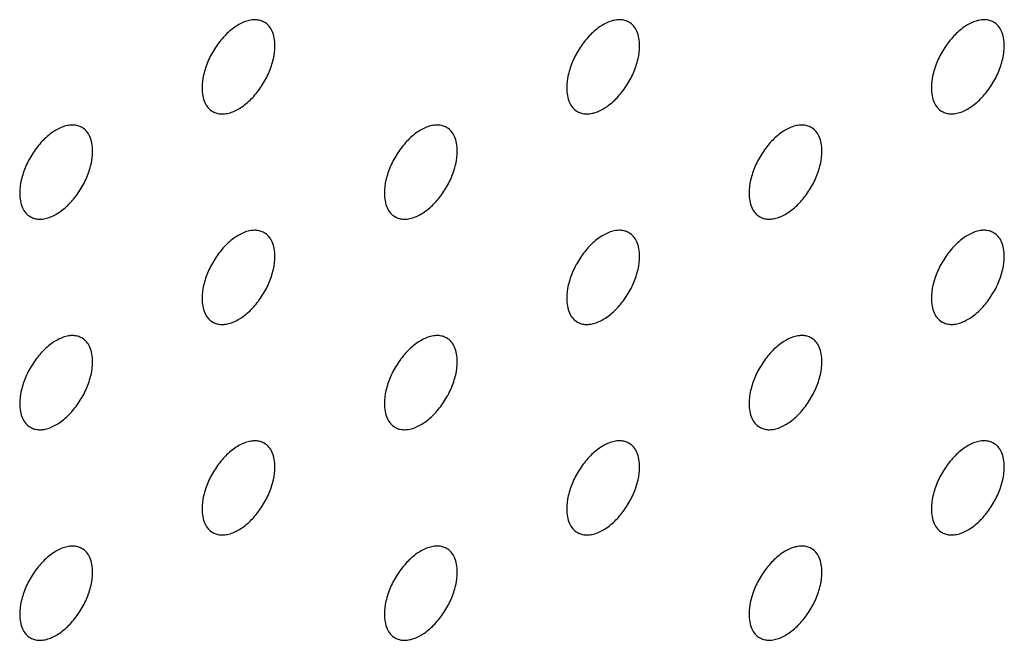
# Model space of a CAD drawing. Header units: inches. Extents: x 0 to 34, y 0 to 22.
# Tile 153 of 176: x 29.295 to 29.676, y 11.005 to 11.246. Entities that reach past the tile are written whole.
import ezdxf

# ---------------------------------------------------------------- set-up
doc = ezdxf.new("R2010")
doc.units = ezdxf.units.IN
doc.header["$LTSCALE"] = 1.87
doc.header["$MEASUREMENT"] = 0
doc.layers.add('02___PRT_ALL_AXES', color=7, linetype='CONTINUOUS')

msp = doc.modelspace()

# ---------------------------------------------------------------- linework, layer by layer
at = {"layer": '02___PRT_ALL_AXES', "color": 7, "linetype": 'CONTINUOUS'}
for points, knots in [([(29.38938, 11.24477), (29.38889, 11.24506), (29.3878, 11.24551), (29.38601, 11.24577), (29.38408, 11.24563), (29.38128, 11.24488), (29.3777, 11.24293), (29.37375, 11.23943), (29.37025, 11.23496), (29.36749, 11.22987), (29.36572, 11.22459), (29.36524, 11.22099), (29.36524, 11.21929)], [0, 0, 0, 0, 0.042842, 0.087441, 0.135298, 0.187275, 0.304489, 0.438213, 0.582466, 0.729664, 0.871609, 1, 1, 1, 1]), ([(29.5308, 11.24478), (29.53031, 11.24507), (29.52922, 11.24552), (29.52743, 11.24578), (29.5255, 11.24564), (29.5227, 11.24489), (29.51912, 11.24294), (29.51517, 11.23944), (29.51167, 11.23496), (29.50892, 11.22988), (29.50715, 11.2246), (29.50666, 11.221), (29.50666, 11.2193)], [0, 0, 0, 0, 0.042842, 0.087441, 0.135298, 0.187275, 0.304489, 0.438213, 0.582466, 0.729664, 0.871609, 1, 1, 1, 1]), ([(29.67222, 11.24479), (29.67173, 11.24507), (29.67064, 11.24553), (29.66885, 11.24579), (29.66692, 11.24564), (29.66412, 11.2449), (29.66054, 11.24295), (29.65659, 11.23944), (29.65309, 11.23497), (29.65034, 11.22989), (29.64857, 11.2246), (29.64808, 11.22101), (29.64808, 11.2193)], [0, 0, 0, 0, 0.042842, 0.087441, 0.135298, 0.187275, 0.304489, 0.438213, 0.582466, 0.729664, 0.871609, 1, 1, 1, 1]), ([(29.39352, 11.23562), (29.39352, 11.23663), (29.39336, 11.23855), (29.39258, 11.2412), (29.39128, 11.24336), (29.39004, 11.24439), (29.38938, 11.24477)], [0, 0, 0, 0, 0.288094, 0.548173, 0.782164, 1, 1, 1, 1]), ([(29.53494, 11.23563), (29.53494, 11.23663), (29.53478, 11.23856), (29.53401, 11.2412), (29.5327, 11.24336), (29.53146, 11.2444), (29.5308, 11.24478)], [0, 0, 0, 0, 0.288094, 0.548173, 0.782164, 1, 1, 1, 1]), ([(29.67636, 11.23564), (29.67636, 11.23664), (29.6762, 11.23857), (29.67543, 11.24121), (29.67412, 11.24337), (29.67288, 11.24441), (29.67222, 11.24479)], [0, 0, 0, 0, 0.288094, 0.548173, 0.782164, 1, 1, 1, 1]), ([(29.36938, 11.21013), (29.36987, 11.20985), (29.37096, 11.2094), (29.37275, 11.20913), (29.37468, 11.20928), (29.37748, 11.21002), (29.38106, 11.21198), (29.38501, 11.21548), (29.3885, 11.21995), (29.39126, 11.22504), (29.39303, 11.23032), (29.39352, 11.23391), (29.39352, 11.23562)], [0, 0, 0, 0, 0.042842, 0.087441, 0.135298, 0.187275, 0.304489, 0.438213, 0.582466, 0.729664, 0.871609, 1, 1, 1, 1]), ([(29.5108, 11.21014), (29.51129, 11.20986), (29.51238, 11.20941), (29.51417, 11.20914), (29.5161, 11.20929), (29.5189, 11.21003), (29.52248, 11.21199), (29.52643, 11.21549), (29.52993, 11.21996), (29.53268, 11.22505), (29.53445, 11.23033), (29.53494, 11.23392), (29.53494, 11.23563)], [0, 0, 0, 0, 0.042842, 0.087441, 0.135298, 0.187275, 0.304489, 0.438213, 0.582466, 0.729664, 0.871609, 1, 1, 1, 1]), ([(29.65222, 11.21015), (29.65271, 11.20987), (29.6538, 11.20941), (29.65559, 11.20915), (29.65752, 11.2093), (29.66032, 11.21004), (29.6639, 11.21199), (29.66785, 11.2155), (29.67135, 11.21997), (29.6741, 11.22505), (29.67588, 11.23034), (29.67636, 11.23393), (29.67636, 11.23564)], [0, 0, 0, 0, 0.042842, 0.087441, 0.135298, 0.187275, 0.304489, 0.438213, 0.582466, 0.729664, 0.871609, 1, 1, 1, 1]), ([(29.36524, 11.21929), (29.36524, 11.21828), (29.3654, 11.21636), (29.36617, 11.21371), (29.36748, 11.21155), (29.36872, 11.21052), (29.36938, 11.21013)], [0, 0, 0, 0, 0.288094, 0.548173, 0.782164, 1, 1, 1, 1]), ([(29.50666, 11.2193), (29.50666, 11.21829), (29.50682, 11.21637), (29.50759, 11.21372), (29.5089, 11.21156), (29.51014, 11.21052), (29.5108, 11.21014)], [0, 0, 0, 0, 0.288094, 0.548173, 0.782164, 1, 1, 1, 1]), ([(29.64808, 11.2193), (29.64808, 11.2183), (29.64824, 11.21637), (29.64902, 11.21373), (29.65032, 11.21157), (29.65156, 11.21053), (29.65222, 11.21015)], [0, 0, 0, 0, 0.288094, 0.548173, 0.782164, 1, 1, 1, 1]), ([(29.31867, 11.20395), (29.31817, 11.20423), (29.31709, 11.20468), (29.3153, 11.20495), (29.31337, 11.2048), (29.31057, 11.20406), (29.30699, 11.2021), (29.30304, 11.1986), (29.29954, 11.19413), (29.29678, 11.18904), (29.29501, 11.18376), (29.29453, 11.18017), (29.29453, 11.17846)], [0, 0, 0, 0, 0.042842, 0.087441, 0.135298, 0.187275, 0.304489, 0.438213, 0.582466, 0.729664, 0.871609, 1, 1, 1, 1]), ([(29.32281, 11.19479), (29.32281, 11.1958), (29.32265, 11.19772), (29.32187, 11.20037), (29.32057, 11.20253), (29.31933, 11.20357), (29.31867, 11.20395)], [0, 0, 0, 0, 0.288094, 0.548173, 0.782164, 1, 1, 1, 1]), ([(29.46009, 11.20395), (29.4596, 11.20424), (29.45851, 11.20469), (29.45672, 11.20495), (29.45479, 11.20481), (29.45199, 11.20407), (29.44841, 11.20211), (29.44446, 11.19861), (29.44096, 11.19414), (29.43821, 11.18905), (29.43643, 11.18377), (29.43595, 11.18017), (29.43595, 11.17847)], [0, 0, 0, 0, 0.042842, 0.087441, 0.135298, 0.187275, 0.304489, 0.438213, 0.582466, 0.729664, 0.871609, 1, 1, 1, 1]), ([(29.46423, 11.1948), (29.46423, 11.19581), (29.46407, 11.19773), (29.46329, 11.20038), (29.46199, 11.20254), (29.46075, 11.20357), (29.46009, 11.20395)], [0, 0, 0, 0, 0.288094, 0.548173, 0.782164, 1, 1, 1, 1]), ([(29.60151, 11.20396), (29.60102, 11.20425), (29.59993, 11.2047), (29.59814, 11.20496), (29.59621, 11.20482), (29.59341, 11.20407), (29.58983, 11.20212), (29.58588, 11.19862), (29.58238, 11.19414), (29.57963, 11.18906), (29.57786, 11.18378), (29.57737, 11.18018), (29.57737, 11.17848)], [0, 0, 0, 0, 0.042842, 0.087441, 0.135298, 0.187275, 0.304489, 0.438213, 0.582466, 0.729664, 0.871609, 1, 1, 1, 1]), ([(29.60565, 11.19481), (29.60565, 11.19582), (29.60549, 11.19774), (29.60472, 11.20038), (29.60341, 11.20254), (29.60217, 11.20358), (29.60151, 11.20396)], [0, 0, 0, 0, 0.288094, 0.548173, 0.782164, 1, 1, 1, 1]), ([(29.29867, 11.16931), (29.29916, 11.16902), (29.30025, 11.16857), (29.30204, 11.16831), (29.30397, 11.16845), (29.30677, 11.1692), (29.31035, 11.17115), (29.3143, 11.17465), (29.31779, 11.17912), (29.32055, 11.18421), (29.32232, 11.18949), (29.32281, 11.19309), (29.32281, 11.19479)], [0, 0, 0, 0, 0.042842, 0.087441, 0.135298, 0.187275, 0.304489, 0.438213, 0.582466, 0.729664, 0.871609, 1, 1, 1, 1]), ([(29.44009, 11.16931), (29.44058, 11.16903), (29.44167, 11.16858), (29.44346, 11.16831), (29.44539, 11.16846), (29.44819, 11.1692), (29.45177, 11.17116), (29.45572, 11.17466), (29.45922, 11.17913), (29.46197, 11.18422), (29.46374, 11.1895), (29.46423, 11.19309), (29.46423, 11.1948)], [0, 0, 0, 0, 0.042842, 0.087441, 0.135298, 0.187275, 0.304489, 0.438213, 0.582466, 0.729664, 0.871609, 1, 1, 1, 1]), ([(29.58151, 11.16932), (29.582, 11.16904), (29.58309, 11.16859), (29.58488, 11.16832), (29.58681, 11.16847), (29.58961, 11.16921), (29.59319, 11.17117), (29.59714, 11.17467), (29.60064, 11.17914), (29.60339, 11.18423), (29.60516, 11.18951), (29.60565, 11.1931), (29.60565, 11.19481)], [0, 0, 0, 0, 0.042842, 0.087441, 0.135298, 0.187275, 0.304489, 0.438213, 0.582466, 0.729664, 0.871609, 1, 1, 1, 1]), ([(29.29453, 11.17846), (29.29453, 11.17745), (29.29469, 11.17553), (29.29546, 11.17288), (29.29677, 11.17072), (29.29801, 11.16969), (29.29867, 11.16931)], [0, 0, 0, 0, 0.288094, 0.548173, 0.782164, 1, 1, 1, 1]), ([(29.43595, 11.17847), (29.43595, 11.17746), (29.43611, 11.17554), (29.43688, 11.17289), (29.43819, 11.17073), (29.43943, 11.1697), (29.44009, 11.16931)], [0, 0, 0, 0, 0.288094, 0.548173, 0.782164, 1, 1, 1, 1]), ([(29.57737, 11.17848), (29.57737, 11.17747), (29.57753, 11.17555), (29.5783, 11.1729), (29.57961, 11.17074), (29.58085, 11.1697), (29.58151, 11.16932)], [0, 0, 0, 0, 0.288094, 0.548173, 0.782164, 1, 1, 1, 1]), ([(29.38938, 11.16313), (29.38889, 11.16341), (29.3878, 11.16386), (29.38601, 11.16413), (29.38408, 11.16398), (29.38128, 11.16324), (29.3777, 11.16128), (29.37375, 11.15778), (29.37025, 11.15331), (29.36749, 11.14822), (29.36572, 11.14294), (29.36524, 11.13935), (29.36524, 11.13764)], [0, 0, 0, 0, 0.042842, 0.087441, 0.135298, 0.187275, 0.304489, 0.438213, 0.582466, 0.729664, 0.871609, 1, 1, 1, 1]), ([(29.39352, 11.15397), (29.39352, 11.15498), (29.39336, 11.1569), (29.39258, 11.15955), (29.39128, 11.16171), (29.39004, 11.16275), (29.38938, 11.16313)], [0, 0, 0, 0, 0.288094, 0.548173, 0.782164, 1, 1, 1, 1]), ([(29.5308, 11.16313), (29.53031, 11.16342), (29.52922, 11.16387), (29.52743, 11.16413), (29.5255, 11.16399), (29.5227, 11.16325), (29.51912, 11.16129), (29.51517, 11.15779), (29.51167, 11.15332), (29.50892, 11.14823), (29.50715, 11.14295), (29.50666, 11.13935), (29.50666, 11.13765)], [0, 0, 0, 0, 0.042842, 0.087441, 0.135298, 0.187275, 0.304489, 0.438213, 0.582466, 0.729664, 0.871609, 1, 1, 1, 1]), ([(29.53494, 11.15398), (29.53494, 11.15499), (29.53478, 11.15691), (29.53401, 11.15956), (29.5327, 11.16172), (29.53146, 11.16275), (29.5308, 11.16313)], [0, 0, 0, 0, 0.288094, 0.548173, 0.782164, 1, 1, 1, 1]), ([(29.67222, 11.16314), (29.67173, 11.16343), (29.67064, 11.16388), (29.66885, 11.16414), (29.66692, 11.164), (29.66412, 11.16325), (29.66054, 11.1613), (29.65659, 11.1578), (29.65309, 11.15332), (29.65034, 11.14824), (29.64857, 11.14296), (29.64808, 11.13936), (29.64808, 11.13766)], [0, 0, 0, 0, 0.042842, 0.087441, 0.135298, 0.187275, 0.304489, 0.438213, 0.582466, 0.729664, 0.871609, 1, 1, 1, 1]), ([(29.67636, 11.15399), (29.67636, 11.155), (29.6762, 11.15692), (29.67543, 11.15956), (29.67412, 11.16173), (29.67288, 11.16276), (29.67222, 11.16314)], [0, 0, 0, 0, 0.288094, 0.548173, 0.782164, 1, 1, 1, 1]), ([(29.36938, 11.12849), (29.36987, 11.1282), (29.37096, 11.12775), (29.37275, 11.12749), (29.37468, 11.12763), (29.37748, 11.12838), (29.38106, 11.13033), (29.38501, 11.13383), (29.3885, 11.1383), (29.39126, 11.14339), (29.39303, 11.14867), (29.39352, 11.15227), (29.39352, 11.15397)], [0, 0, 0, 0, 0.042842, 0.087441, 0.135298, 0.187275, 0.304489, 0.438213, 0.582466, 0.729664, 0.871609, 1, 1, 1, 1]), ([(29.5108, 11.1285), (29.51129, 11.12821), (29.51238, 11.12776), (29.51417, 11.12749), (29.5161, 11.12764), (29.5189, 11.12838), (29.52248, 11.13034), (29.52643, 11.13384), (29.52993, 11.13831), (29.53268, 11.1434), (29.53445, 11.14868), (29.53494, 11.15227), (29.53494, 11.15398)], [0, 0, 0, 0, 0.042842, 0.087441, 0.135298, 0.187275, 0.304489, 0.438213, 0.582466, 0.729664, 0.871609, 1, 1, 1, 1]), ([(29.65222, 11.1285), (29.65271, 11.12822), (29.6538, 11.12777), (29.65559, 11.1275), (29.65752, 11.12765), (29.66032, 11.12839), (29.6639, 11.13035), (29.66785, 11.13385), (29.67135, 11.13832), (29.6741, 11.14341), (29.67588, 11.14869), (29.67636, 11.15228), (29.67636, 11.15399)], [0, 0, 0, 0, 0.042842, 0.087441, 0.135298, 0.187275, 0.304489, 0.438213, 0.582466, 0.729664, 0.871609, 1, 1, 1, 1]), ([(29.36524, 11.13764), (29.36524, 11.13663), (29.3654, 11.13471), (29.36617, 11.13207), (29.36748, 11.1299), (29.36872, 11.12887), (29.36938, 11.12849)], [0, 0, 0, 0, 0.288094, 0.548173, 0.782164, 1, 1, 1, 1]), ([(29.50666, 11.13765), (29.50666, 11.13664), (29.50682, 11.13472), (29.50759, 11.13207), (29.5089, 11.12991), (29.51014, 11.12888), (29.5108, 11.1285)], [0, 0, 0, 0, 0.288094, 0.548173, 0.782164, 1, 1, 1, 1]), ([(29.64808, 11.13766), (29.64808, 11.13665), (29.64824, 11.13473), (29.64902, 11.13208), (29.65032, 11.12992), (29.65156, 11.12888), (29.65222, 11.1285)], [0, 0, 0, 0, 0.288094, 0.548173, 0.782164, 1, 1, 1, 1]), ([(29.31867, 11.1223), (29.31817, 11.12258), (29.31709, 11.12304), (29.3153, 11.1233), (29.31337, 11.12315), (29.31057, 11.12241), (29.30699, 11.12046), (29.30304, 11.11695), (29.29954, 11.11248), (29.29678, 11.1074), (29.29501, 11.10211), (29.29453, 11.09852), (29.29453, 11.09681)], [0, 0, 0, 0, 0.042842, 0.087441, 0.135298, 0.187275, 0.304489, 0.438213, 0.582466, 0.729664, 0.871609, 1, 1, 1, 1]), ([(29.46009, 11.12231), (29.4596, 11.12259), (29.45851, 11.12304), (29.45672, 11.12331), (29.45479, 11.12316), (29.45199, 11.12242), (29.44841, 11.12046), (29.44446, 11.11696), (29.44096, 11.11249), (29.43821, 11.1074), (29.43643, 11.10212), (29.43595, 11.09853), (29.43595, 11.09682)], [0, 0, 0, 0, 0.042842, 0.087441, 0.135298, 0.187275, 0.304489, 0.438213, 0.582466, 0.729664, 0.871609, 1, 1, 1, 1]), ([(29.60151, 11.12231), (29.60102, 11.1226), (29.59993, 11.12305), (29.59814, 11.12332), (29.59621, 11.12317), (29.59341, 11.12243), (29.58983, 11.12047), (29.58588, 11.11697), (29.58238, 11.1125), (29.57963, 11.10741), (29.57786, 11.10213), (29.57737, 11.09854), (29.57737, 11.09683)], [0, 0, 0, 0, 0.042842, 0.087441, 0.135298, 0.187275, 0.304489, 0.438213, 0.582466, 0.729664, 0.871609, 1, 1, 1, 1]), ([(29.32281, 11.11315), (29.32281, 11.11415), (29.32265, 11.11608), (29.32187, 11.11872), (29.32057, 11.12088), (29.31933, 11.12192), (29.31867, 11.1223)], [0, 0, 0, 0, 0.288094, 0.548173, 0.782164, 1, 1, 1, 1]), ([(29.46423, 11.11315), (29.46423, 11.11416), (29.46407, 11.11608), (29.46329, 11.11873), (29.46199, 11.12089), (29.46075, 11.12193), (29.46009, 11.12231)], [0, 0, 0, 0, 0.288094, 0.548173, 0.782164, 1, 1, 1, 1]), ([(29.60565, 11.11316), (29.60565, 11.11417), (29.60549, 11.11609), (29.60472, 11.11874), (29.60341, 11.1209), (29.60217, 11.12193), (29.60151, 11.12231)], [0, 0, 0, 0, 0.288094, 0.548173, 0.782164, 1, 1, 1, 1]), ([(29.29867, 11.08766), (29.29916, 11.08738), (29.30025, 11.08692), (29.30204, 11.08666), (29.30397, 11.08681), (29.30677, 11.08755), (29.31035, 11.0895), (29.3143, 11.09301), (29.31779, 11.09748), (29.32055, 11.10256), (29.32232, 11.10785), (29.32281, 11.11144), (29.32281, 11.11315)], [0, 0, 0, 0, 0.042842, 0.087441, 0.135298, 0.187275, 0.304489, 0.438213, 0.582466, 0.729664, 0.871609, 1, 1, 1, 1]), ([(29.44009, 11.08767), (29.44058, 11.08738), (29.44167, 11.08693), (29.44346, 11.08667), (29.44539, 11.08681), (29.44819, 11.08756), (29.45177, 11.08951), (29.45572, 11.09301), (29.45922, 11.09749), (29.46197, 11.10257), (29.46374, 11.10785), (29.46423, 11.11145), (29.46423, 11.11315)], [0, 0, 0, 0, 0.042842, 0.087441, 0.135298, 0.187275, 0.304489, 0.438213, 0.582466, 0.729664, 0.871609, 1, 1, 1, 1]), ([(29.58151, 11.08768), (29.582, 11.08739), (29.58309, 11.08694), (29.58488, 11.08668), (29.58681, 11.08682), (29.58961, 11.08756), (29.59319, 11.08952), (29.59714, 11.09302), (29.60064, 11.09749), (29.60339, 11.10258), (29.60516, 11.10786), (29.60565, 11.11146), (29.60565, 11.11316)], [0, 0, 0, 0, 0.042842, 0.087441, 0.135298, 0.187275, 0.304489, 0.438213, 0.582466, 0.729664, 0.871609, 1, 1, 1, 1]), ([(29.29453, 11.09681), (29.29453, 11.09581), (29.29469, 11.09388), (29.29546, 11.09124), (29.29677, 11.08908), (29.29801, 11.08804), (29.29867, 11.08766)], [0, 0, 0, 0, 0.288094, 0.548173, 0.782164, 1, 1, 1, 1]), ([(29.43595, 11.09682), (29.43595, 11.09581), (29.43611, 11.09389), (29.43688, 11.09125), (29.43819, 11.08909), (29.43943, 11.08805), (29.44009, 11.08767)], [0, 0, 0, 0, 0.288094, 0.548173, 0.782164, 1, 1, 1, 1]), ([(29.57737, 11.09683), (29.57737, 11.09582), (29.57753, 11.0939), (29.5783, 11.09125), (29.57961, 11.08909), (29.58085, 11.08806), (29.58151, 11.08768)], [0, 0, 0, 0, 0.288094, 0.548173, 0.782164, 1, 1, 1, 1]), ([(29.38938, 11.08148), (29.38889, 11.08176), (29.3878, 11.08222), (29.38601, 11.08248), (29.38408, 11.08233), (29.38128, 11.08159), (29.3777, 11.07964), (29.37375, 11.07613), (29.37025, 11.07166), (29.36749, 11.06658), (29.36572, 11.06129), (29.36524, 11.0577), (29.36524, 11.05599)], [0, 0, 0, 0, 0.042842, 0.087441, 0.135298, 0.187275, 0.304489, 0.438213, 0.582466, 0.729664, 0.871609, 1, 1, 1, 1]), ([(29.39352, 11.07233), (29.39352, 11.07333), (29.39336, 11.07526), (29.39258, 11.0779), (29.39128, 11.08006), (29.39004, 11.0811), (29.38938, 11.08148)], [0, 0, 0, 0, 0.288094, 0.548173, 0.782164, 1, 1, 1, 1]), ([(29.5308, 11.08149), (29.53031, 11.08177), (29.52922, 11.08222), (29.52743, 11.08249), (29.5255, 11.08234), (29.5227, 11.0816), (29.51912, 11.07964), (29.51517, 11.07614), (29.51167, 11.07167), (29.50892, 11.06658), (29.50715, 11.0613), (29.50666, 11.05771), (29.50666, 11.056)], [0, 0, 0, 0, 0.042842, 0.087441, 0.135298, 0.187275, 0.304489, 0.438213, 0.582466, 0.729664, 0.871609, 1, 1, 1, 1]), ([(29.53494, 11.07233), (29.53494, 11.07334), (29.53478, 11.07526), (29.53401, 11.07791), (29.5327, 11.08007), (29.53146, 11.08111), (29.5308, 11.08149)], [0, 0, 0, 0, 0.288094, 0.548173, 0.782164, 1, 1, 1, 1]), ([(29.67222, 11.0815), (29.67173, 11.08178), (29.67064, 11.08223), (29.66885, 11.0825), (29.66692, 11.08235), (29.66412, 11.08161), (29.66054, 11.07965), (29.65659, 11.07615), (29.65309, 11.07168), (29.65034, 11.06659), (29.64857, 11.06131), (29.64808, 11.05772), (29.64808, 11.05601)], [0, 0, 0, 0, 0.042842, 0.087441, 0.135298, 0.187275, 0.304489, 0.438213, 0.582466, 0.729664, 0.871609, 1, 1, 1, 1]), ([(29.67636, 11.07234), (29.67636, 11.07335), (29.6762, 11.07527), (29.67543, 11.07792), (29.67412, 11.08008), (29.67288, 11.08111), (29.67222, 11.0815)], [0, 0, 0, 0, 0.288094, 0.548173, 0.782164, 1, 1, 1, 1]), ([(29.36938, 11.04684), (29.36987, 11.04656), (29.37096, 11.0461), (29.37275, 11.04584), (29.37468, 11.04599), (29.37748, 11.04673), (29.38106, 11.04868), (29.38501, 11.05219), (29.3885, 11.05666), (29.39126, 11.06174), (29.39303, 11.06703), (29.39352, 11.07062), (29.39352, 11.07233)], [0, 0, 0, 0, 0.042842, 0.087441, 0.135298, 0.187275, 0.304489, 0.438213, 0.582466, 0.729664, 0.871609, 1, 1, 1, 1]), ([(29.5108, 11.04685), (29.51129, 11.04656), (29.51238, 11.04611), (29.51417, 11.04585), (29.5161, 11.04599), (29.5189, 11.04674), (29.52248, 11.04869), (29.52643, 11.05219), (29.52993, 11.05667), (29.53268, 11.06175), (29.53445, 11.06703), (29.53494, 11.07063), (29.53494, 11.07233)], [0, 0, 0, 0, 0.042842, 0.087441, 0.135298, 0.187275, 0.304489, 0.438213, 0.582466, 0.729664, 0.871609, 1, 1, 1, 1]), ([(29.65222, 11.04686), (29.65271, 11.04657), (29.6538, 11.04612), (29.65559, 11.04586), (29.65752, 11.046), (29.66032, 11.04674), (29.6639, 11.0487), (29.66785, 11.0522), (29.67135, 11.05667), (29.6741, 11.06176), (29.67588, 11.06704), (29.67636, 11.07064), (29.67636, 11.07234)], [0, 0, 0, 0, 0.042842, 0.087441, 0.135298, 0.187275, 0.304489, 0.438213, 0.582466, 0.729664, 0.871609, 1, 1, 1, 1]), ([(29.36524, 11.05599), (29.36524, 11.05499), (29.3654, 11.05306), (29.36617, 11.05042), (29.36748, 11.04826), (29.36872, 11.04722), (29.36938, 11.04684)], [0, 0, 0, 0, 0.288094, 0.548173, 0.782164, 1, 1, 1, 1]), ([(29.50666, 11.056), (29.50666, 11.05499), (29.50682, 11.05307), (29.50759, 11.05043), (29.5089, 11.04827), (29.51014, 11.04723), (29.5108, 11.04685)], [0, 0, 0, 0, 0.288094, 0.548173, 0.782164, 1, 1, 1, 1]), ([(29.64808, 11.05601), (29.64808, 11.055), (29.64824, 11.05308), (29.64902, 11.05043), (29.65032, 11.04827), (29.65156, 11.04724), (29.65222, 11.04686)], [0, 0, 0, 0, 0.288094, 0.548173, 0.782164, 1, 1, 1, 1]), ([(29.31867, 11.04065), (29.31817, 11.04094), (29.31709, 11.04139), (29.3153, 11.04165), (29.31337, 11.04151), (29.31057, 11.04076), (29.30699, 11.03881), (29.30304, 11.03531), (29.29954, 11.03083), (29.29678, 11.02575), (29.29501, 11.02047), (29.29453, 11.01687), (29.29453, 11.01517)], [0, 0, 0, 0, 0.042842, 0.087441, 0.135298, 0.187275, 0.304489, 0.438213, 0.582466, 0.729664, 0.871609, 1, 1, 1, 1]), ([(29.32281, 11.0315), (29.32281, 11.03251), (29.32265, 11.03443), (29.32187, 11.03707), (29.32057, 11.03923), (29.31933, 11.04027), (29.31867, 11.04065)], [0, 0, 0, 0, 0.288094, 0.548173, 0.782164, 1, 1, 1, 1]), ([(29.46009, 11.04066), (29.4596, 11.04094), (29.45851, 11.0414), (29.45672, 11.04166), (29.45479, 11.04151), (29.45199, 11.04077), (29.44841, 11.03882), (29.44446, 11.03531), (29.44096, 11.03084), (29.43821, 11.02576), (29.43643, 11.02047), (29.43595, 11.01688), (29.43595, 11.01517)], [0, 0, 0, 0, 0.042842, 0.087441, 0.135298, 0.187275, 0.304489, 0.438213, 0.582466, 0.729664, 0.871609, 1, 1, 1, 1]), ([(29.46423, 11.03151), (29.46423, 11.03251), (29.46407, 11.03444), (29.46329, 11.03708), (29.46199, 11.03924), (29.46075, 11.04028), (29.46009, 11.04066)], [0, 0, 0, 0, 0.288094, 0.548173, 0.782164, 1, 1, 1, 1]), ([(29.60151, 11.04067), (29.60102, 11.04095), (29.59993, 11.0414), (29.59814, 11.04167), (29.59621, 11.04152), (29.59341, 11.04078), (29.58983, 11.03882), (29.58588, 11.03532), (29.58238, 11.03085), (29.57963, 11.02576), (29.57786, 11.02048), (29.57737, 11.01689), (29.57737, 11.01518)], [0, 0, 0, 0, 0.042842, 0.087441, 0.135298, 0.187275, 0.304489, 0.438213, 0.582466, 0.729664, 0.871609, 1, 1, 1, 1]), ([(29.60565, 11.03151), (29.60565, 11.03252), (29.60549, 11.03444), (29.60472, 11.03709), (29.60341, 11.03925), (29.60217, 11.04029), (29.60151, 11.04067)], [0, 0, 0, 0, 0.288094, 0.548173, 0.782164, 1, 1, 1, 1]), ([(29.29867, 11.00601), (29.29916, 11.00573), (29.30025, 11.00528), (29.30204, 11.00501), (29.30397, 11.00516), (29.30677, 11.0059), (29.31035, 11.00786), (29.3143, 11.01136), (29.31779, 11.01583), (29.32055, 11.02092), (29.32232, 11.0262), (29.32281, 11.02979), (29.32281, 11.0315)], [0, 0, 0, 0, 0.042842, 0.087441, 0.135298, 0.187275, 0.304489, 0.438213, 0.582466, 0.729664, 0.871609, 1, 1, 1, 1]), ([(29.44009, 11.00602), (29.44058, 11.00574), (29.44167, 11.00528), (29.44346, 11.00502), (29.44539, 11.00517), (29.44819, 11.00591), (29.45177, 11.00786), (29.45572, 11.01137), (29.45922, 11.01584), (29.46197, 11.02092), (29.46374, 11.02621), (29.46423, 11.0298), (29.46423, 11.03151)], [0, 0, 0, 0, 0.042842, 0.087441, 0.135298, 0.187275, 0.304489, 0.438213, 0.582466, 0.729664, 0.871609, 1, 1, 1, 1]), ([(29.58151, 11.00603), (29.582, 11.00574), (29.58309, 11.00529), (29.58488, 11.00503), (29.58681, 11.00518), (29.58961, 11.00592), (29.59319, 11.00787), (29.59714, 11.01137), (29.60064, 11.01585), (29.60339, 11.02093), (29.60516, 11.02622), (29.60565, 11.02981), (29.60565, 11.03151)], [0, 0, 0, 0, 0.042842, 0.087441, 0.135298, 0.187275, 0.304489, 0.438213, 0.582466, 0.729664, 0.871609, 1, 1, 1, 1]), ([(29.29453, 11.01517), (29.29453, 11.01416), (29.29469, 11.01224), (29.29546, 11.00959), (29.29677, 11.00743), (29.29801, 11.00639), (29.29867, 11.00601)], [0, 0, 0, 0, 0.288094, 0.548173, 0.782164, 1, 1, 1, 1]), ([(29.43595, 11.01517), (29.43595, 11.01417), (29.43611, 11.01224), (29.43688, 11.0096), (29.43819, 11.00744), (29.43943, 11.0064), (29.44009, 11.00602)], [0, 0, 0, 0, 0.288094, 0.548173, 0.782164, 1, 1, 1, 1]), ([(29.57737, 11.01518), (29.57737, 11.01418), (29.57753, 11.01225), (29.5783, 11.00961), (29.57961, 11.00745), (29.58085, 11.00641), (29.58151, 11.00603)], [0, 0, 0, 0, 0.288094, 0.548173, 0.782164, 1, 1, 1, 1])]:
    msp.add_open_spline(points, degree=3, knots=knots, dxfattribs=at)

doc.saveas('drawing.dxf')
